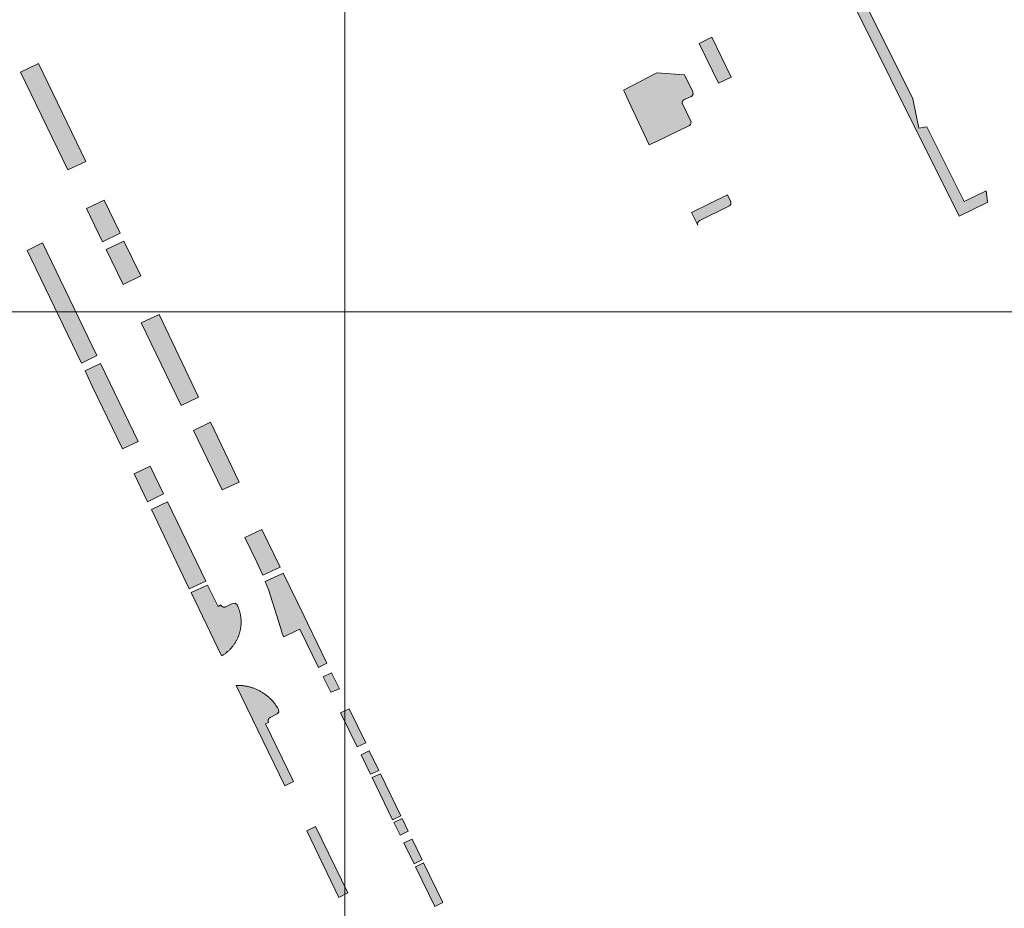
# Model space of a CAD drawing. Header units: metres. Extents: x 191568 to 204791, y 316774 to 325272.
# Tile 45 of 93: x 200301 to 200435, y 318944 to 319066. Entities that reach past the tile are written whole.
import ezdxf

# ---------------------------------------------------------------- set-up
doc = ezdxf.new("R2010")
doc.units = ezdxf.units.M
doc.layers.add('0-MEETLOCATIES-100x100m', color=1, linetype='Continuous', lineweight=13)
doc.layers.add('Gekoppeld_blokhaag', color=7, linetype='Continuous', lineweight=0)

# ---------------------------------------------------------------- blocks, each defined once
blk = doc.blocks.new('*U13')
at = {"layer": '0-MEETLOCATIES-100x100m'}
blk.add_lwpolyline([(-50, 50), (50, 50), (50, -50), (-50, -50)], close=True, dxfattribs=at)
blk = doc.blocks.new('*U14')
at = {"layer": '0-MEETLOCATIES-100x100m', "color": 0, "linetype": 'ByBlock', "lineweight": -2, "transparency": 16777216}
for p in [(2100, 1400), (2200, 1400), (2100, 1300), (2200, 1300)]:
    blk.add_blockref('*U13', p, dxfattribs=at)

msp = doc.modelspace()

# ---------------------------------------------------------------- hatches: boundary and pattern name
at = {"layer": 'Gekoppeld_blokhaag', "extrusion": (0, 0, -1)}
for points in [[(-200432.88, 319042.23), (-200429.86, 319040.73), (-200424.74, 319050.99), (-200423.64, 319050.78), (-200422.84, 319054.82), (-200403.3, 319093.98), (-200419.7, 319101.93), (-200418.48, 319106.86), (-200418.46, 319106.89), (-200418.43, 319106.91), (-200418.41, 319106.94), (-200418.38, 319106.97), (-200418.36, 319107), (-200418.33, 319107.02), (-200418.31, 319107.05), (-200418.28, 319107.07), (-200418.25, 319107.1), (-200418.22, 319107.12), (-200418.2, 319107.15), (-200418.17, 319107.17), (-200418.14, 319107.19), (-200418.11, 319107.22), (-200418.08, 319107.24), (-200418.05, 319107.26), (-200418.02, 319107.28), (-200417.99, 319107.3), (-200417.95, 319107.32), (-200417.92, 319107.34), (-200417.89, 319107.36), (-200417.86, 319107.38), (-200417.83, 319107.39), (-200417.79, 319107.41), (-200417.76, 319107.43), (-200417.73, 319107.44), (-200417.69, 319107.46), (-200417.66, 319107.47), (-200417.62, 319107.49), (-200417.59, 319107.5), (-200417.55, 319107.51), (-200417.52, 319107.52), (-200417.48, 319107.54), (-200417.45, 319107.55), (-200417.41, 319107.56), (-200417.38, 319107.57), (-200417.34, 319107.58), (-200417.3, 319107.58), (-200417.27, 319107.59), (-200417.23, 319107.6), (-200417.2, 319107.61), (-200417.16, 319107.61), (-200417.12, 319107.62), (-200417.09, 319107.62), (-200417.05, 319107.63), (-200417.01, 319107.63), (-200416.97, 319107.63), (-200416.94, 319107.63), (-200416.9, 319107.64), (-200416.86, 319107.64), (-200416.83, 319107.64), (-200416.79, 319107.64), (-200416.75, 319107.64), (-200416.72, 319107.63), (-200416.68, 319107.63), (-200416.64, 319107.63), (-200416.6, 319107.62), (-200416.57, 319107.62), (-200416.53, 319107.61), (-200416.49, 319107.61), (-200416.46, 319107.6), (-200416.42, 319107.6), (-200416.38, 319107.59), (-200416.35, 319107.58), (-200416.31, 319107.57), (-200416.28, 319107.56), (-200416.24, 319107.55), (-200416.21, 319107.54), (-200416.17, 319107.53), (-200416.13, 319107.52), (-200416.1, 319107.51), (-200416.07, 319107.49), (-200416.03, 319107.48), (-200416, 319107.46), (-200415.96, 319107.45), (-200415.93, 319107.43), (-200415.9, 319107.42), (-200415.86, 319107.4), (-200415.83, 319107.38), (-200415.8, 319107.37), (-200415.76, 319107.35), (-200415.73, 319107.33), (-200415.7, 319107.31), (-200415.67, 319107.29), (-200414.72, 319106.82), (-200414.68, 319106.7), (-200414.7, 319106.55), (-200416.58, 319102.49), (-200416.53, 319102.3), (-200416.25, 319101.92), (-200401.63, 319094.84), (-200401.44, 319094.88), (-200401.14, 319094.97), (-200429.19, 319038.72), (-200433.09, 319040.66), (-200433.08, 319040.68)], [(-200334.16, 318988.69), (-200334.6, 318987.59), (-200336.24, 318982.39), (-200336.54, 318981.44), (-200336.7, 318981.12), (-200338.56, 318982.01), (-200338.88, 318982.16), (-200341.44, 318976.93), (-200342.61, 318977.49), (-200339.93, 318983.01), (-200339.47, 318983.95), (-200336.61, 318989.84)]]:
    msp.add_hatch(color=1, dxfattribs=at).paths.add_polyline_path(points)
at = {"layer": 'Gekoppeld_blokhaag'}
for points in [[(200392.55, 319055.18), (200392.75, 319055.46), (200392.69, 319055.79), (200391.58, 319058.11), (200387.8, 319058.38), (200383.21, 319056.01), (200383.24, 319055.95), (200383.34, 319055.75), (200383.86, 319054.63), (200384.23, 319053.86), (200386.72, 319048.51), (200387.72, 319048.98), (200392.17, 319051.09), (200392.27, 319051.16), (200392.37, 319051.28), (200392.48, 319051.68), (200391.32, 319054.04), (200391.31, 319054.04), (200391.31, 319054.05), (200391.31, 319054.06), (200391.3, 319054.07), (200391.3, 319054.07), (200391.3, 319054.08), (200391.29, 319054.09), (200391.29, 319054.1), (200391.29, 319054.1), (200391.28, 319054.11), (200391.28, 319054.12), (200391.28, 319054.13), (200391.28, 319054.14), (200391.27, 319054.14), (200391.27, 319054.15), (200391.27, 319054.16), (200391.27, 319054.17), (200391.27, 319054.18), (200391.26, 319054.18), (200391.26, 319054.19), (200391.26, 319054.2), (200391.26, 319054.21), (200391.26, 319054.22), (200391.26, 319054.22), (200391.26, 319054.23), (200391.26, 319054.24), (200391.26, 319054.25), (200391.26, 319054.26), (200391.26, 319054.27), (200391.26, 319054.27), (200391.26, 319054.28), (200391.26, 319054.29), (200391.26, 319054.3), (200391.26, 319054.31), (200391.26, 319054.31), (200391.26, 319054.32), (200391.26, 319054.33), (200391.26, 319054.34), (200391.26, 319054.35), (200391.26, 319054.36), (200391.27, 319054.36), (200391.27, 319054.37), (200391.27, 319054.38), (200391.27, 319054.39), (200391.27, 319054.4), (200391.28, 319054.4), (200391.28, 319054.41), (200391.28, 319054.42), (200391.28, 319054.43), (200391.29, 319054.43), (200391.29, 319054.44), (200391.29, 319054.45), (200391.3, 319054.46), (200391.3, 319054.46), (200391.3, 319054.47), (200391.31, 319054.48), (200391.31, 319054.49), (200391.31, 319054.49), (200391.32, 319054.5), (200391.32, 319054.51), (200391.33, 319054.52), (200391.33, 319054.52), (200391.34, 319054.53), (200391.34, 319054.54), (200391.34, 319054.54), (200391.35, 319054.55), (200391.35, 319054.56), (200391.36, 319054.56), (200391.36, 319054.57), (200391.37, 319054.58), (200391.38, 319054.58), (200391.38, 319054.59), (200391.39, 319054.59), (200391.39, 319054.6), (200391.4, 319054.61), (200391.4, 319054.61), (200391.41, 319054.62), (200391.42, 319054.62), (200391.42, 319054.63), (200391.43, 319054.63), (200391.43, 319054.64), (200391.44, 319054.64), (200391.45, 319054.65), (200391.45, 319054.65), (200391.46, 319054.66), (200391.47, 319054.66), (200391.48, 319054.67), (200391.48, 319054.67), (200391.49, 319054.67), (200391.5, 319054.68), (200391.5, 319054.68), (200391.51, 319054.69), (200391.52, 319054.69), (200391.53, 319054.69), (200391.53, 319054.7), (200391.54, 319054.7), (200391.55, 319054.7), (200391.56, 319054.71), (200391.56, 319054.71), (200391.57, 319054.71), (200392.46, 319055.13), (200392.51, 319055.15)], [(200393.66, 319038.13), (200397.66, 319040.11), (200397.67, 319040.12), (200397.68, 319040.12), (200397.68, 319040.13), (200397.69, 319040.13), (200397.7, 319040.14), (200397.71, 319040.14), (200397.71, 319040.15), (200397.72, 319040.15), (200397.73, 319040.16), (200397.73, 319040.16), (200397.74, 319040.17), (200397.75, 319040.17), (200397.75, 319040.18), (200397.76, 319040.18), (200397.77, 319040.19), (200397.77, 319040.2), (200397.78, 319040.2), (200397.79, 319040.21), (200397.79, 319040.21), (200397.8, 319040.22), (200397.8, 319040.23), (200397.81, 319040.23), (200397.82, 319040.24), (200397.82, 319040.25), (200397.83, 319040.25), (200397.83, 319040.26), (200397.84, 319040.27), (200397.84, 319040.27), (200397.85, 319040.28), (200397.85, 319040.29), (200397.86, 319040.3), (200397.86, 319040.3), (200397.86, 319040.31), (200397.87, 319040.32), (200397.87, 319040.33), (200397.88, 319040.33), (200397.88, 319040.34), (200397.88, 319040.35), (200397.89, 319040.36), (200397.89, 319040.37), (200397.89, 319040.37), (200397.9, 319040.38), (200397.9, 319040.39), (200397.9, 319040.4), (200397.9, 319040.41), (200397.91, 319040.41), (200397.91, 319040.42), (200397.91, 319040.43), (200397.91, 319040.44), (200397.92, 319040.45), (200397.92, 319040.46), (200397.92, 319040.46), (200397.92, 319040.47), (200397.92, 319040.48), (200397.92, 319040.49), (200397.92, 319040.5), (200397.92, 319040.51), (200397.93, 319040.52), (200397.93, 319040.52), (200397.93, 319040.53), (200397.93, 319040.54), (200397.93, 319040.55), (200397.93, 319040.56), (200397.93, 319040.57), (200397.93, 319040.58), (200397.93, 319040.59), (200397.92, 319040.59), (200397.92, 319040.6), (200397.92, 319040.61), (200397.92, 319040.62), (200397.92, 319040.63), (200397.92, 319040.64), (200397.92, 319040.65), (200397.92, 319040.65), (200397.91, 319040.66), (200397.91, 319040.67), (200397.91, 319040.68), (200397.91, 319040.69), (200397.91, 319040.7), (200397.9, 319040.7), (200397.9, 319040.71), (200397.9, 319040.72), (200397.89, 319040.73), (200397.89, 319040.74), (200397.89, 319040.74), (200397.88, 319040.75), (200397.88, 319040.77), (200397.86, 319040.79), (200397.44, 319041.66), (200392.53, 319039.24), (200393.4, 319037.49), (200393.39, 319037.5), (200393.39, 319037.51), (200393.39, 319037.51), (200393.38, 319037.52), (200393.38, 319037.53), (200393.38, 319037.54), (200393.38, 319037.55), (200393.37, 319037.55), (200393.37, 319037.56), (200393.37, 319037.57), (200393.37, 319037.58), (200393.37, 319037.59), (200393.36, 319037.59), (200393.36, 319037.6), (200393.36, 319037.61), (200393.36, 319037.62), (200393.36, 319037.63), (200393.36, 319037.64), (200393.36, 319037.64), (200393.36, 319037.65), (200393.36, 319037.66), (200393.36, 319037.67), (200393.36, 319037.68), (200393.36, 319037.69), (200393.36, 319037.69), (200393.36, 319037.7), (200393.36, 319037.71), (200393.36, 319037.72), (200393.36, 319037.73), (200393.36, 319037.74), (200393.36, 319037.74), (200393.36, 319037.75), (200393.36, 319037.76), (200393.36, 319037.77), (200393.37, 319037.78), (200393.37, 319037.79), (200393.37, 319037.79), (200393.37, 319037.8), (200393.37, 319037.81), (200393.38, 319037.82), (200393.38, 319037.83), (200393.38, 319037.83), (200393.38, 319037.84), (200393.39, 319037.85), (200393.39, 319037.86), (200393.39, 319037.87), (200393.4, 319037.87), (200393.4, 319037.88), (200393.4, 319037.89), (200393.41, 319037.9), (200393.41, 319037.9), (200393.41, 319037.91), (200393.42, 319037.92), (200393.42, 319037.93), (200393.43, 319037.93), (200393.43, 319037.94), (200393.44, 319037.95), (200393.44, 319037.95), (200393.45, 319037.96), (200393.45, 319037.97), (200393.46, 319037.97), (200393.46, 319037.98), (200393.47, 319037.99), (200393.47, 319037.99), (200393.48, 319038), (200393.48, 319038.01), (200393.49, 319038.01), (200393.49, 319038.02), (200393.5, 319038.02), (200393.51, 319038.03), (200393.51, 319038.04), (200393.52, 319038.04), (200393.52, 319038.05), (200393.53, 319038.05), (200393.54, 319038.06), (200393.54, 319038.06), (200393.55, 319038.07), (200393.56, 319038.07), (200393.56, 319038.08), (200393.57, 319038.08), (200393.58, 319038.09), (200393.59, 319038.09), (200393.59, 319038.1), (200393.6, 319038.1), (200393.61, 319038.1), (200393.61, 319038.11), (200393.62, 319038.11), (200393.63, 319038.12), (200393.64, 319038.12), (200393.64, 319038.12), (200393.65, 319038.13)], [(200311.62, 319018.55), (200309.49, 319017.53), (200310.52, 319015.36), (200314.59, 319006.85), (200316.77, 319007.89)], [(200333.82, 318989.55), (200336.21, 318990.68), (200333.71, 318995.84), (200331.36, 318994.74), (200333.02, 318991.33)], [(200326.27, 318988.21), (200324.01, 318987.19), (200328.17, 318978.5), (200328.26, 318978.55), (200328.34, 318978.6), (200328.41, 318978.65), (200328.49, 318978.7), (200328.57, 318978.75), (200328.65, 318978.81), (200328.72, 318978.86), (200328.8, 318978.92), (200328.87, 318978.98), (200328.94, 318979.04), (200329.01, 318979.1), (200329.08, 318979.16), (200329.15, 318979.22), (200329.22, 318979.29), (200329.29, 318979.35), (200329.35, 318979.42), (200329.42, 318979.49), (200329.48, 318979.56), (200329.54, 318979.63), (200329.6, 318979.7), (200329.66, 318979.77), (200329.72, 318979.85), (200329.78, 318979.92), (200329.83, 318980), (200329.89, 318980.07), (200329.94, 318980.15), (200329.99, 318980.23), (200330.04, 318980.31), (200330.09, 318980.39), (200330.14, 318980.47), (200330.18, 318980.55), (200330.23, 318980.63), (200330.27, 318980.71), (200330.31, 318980.8), (200330.35, 318980.88), (200330.39, 318980.97), (200330.43, 318981.05), (200330.47, 318981.14), (200330.5, 318981.23), (200330.53, 318981.32), (200330.56, 318981.4), (200330.59, 318981.49), (200330.62, 318981.58), (200330.65, 318981.67), (200330.67, 318981.76), (200330.7, 318981.85), (200330.72, 318981.95), (200330.74, 318982.04), (200330.76, 318982.13), (200330.77, 318982.22), (200330.79, 318982.31), (200330.8, 318982.41), (200330.81, 318982.5), (200330.82, 318982.59), (200330.83, 318982.69), (200330.84, 318982.78), (200330.84, 318982.87), (200330.85, 318982.97), (200330.85, 318983.06), (200330.85, 318983.15), (200330.85, 318983.25), (200330.85, 318983.34), (200330.84, 318983.43), (200330.84, 318983.53), (200330.83, 318983.62), (200330.82, 318983.71), (200330.81, 318983.81), (200330.8, 318983.9), (200330.78, 318983.99), (200330.77, 318984.09), (200330.75, 318984.18), (200330.73, 318984.27), (200330.71, 318984.36), (200330.69, 318984.45), (200330.66, 318984.54), (200330.64, 318984.63), (200330.61, 318984.72), (200330.58, 318984.81), (200330.55, 318984.9), (200330.52, 318984.99), (200330.49, 318985.08), (200330.45, 318985.16), (200330.42, 318985.25), (200330.38, 318985.34), (200330.34, 318985.42), (200330.3, 318985.51), (200330.03, 318985.73), (200329.69, 318985.7), (200328.77, 318985.24), (200328.76, 318985.24), (200328.75, 318985.23), (200328.75, 318985.23), (200328.74, 318985.23), (200328.73, 318985.22), (200328.72, 318985.22), (200328.71, 318985.22), (200328.71, 318985.21), (200328.7, 318985.21), (200328.69, 318985.21), (200328.68, 318985.21), (200328.67, 318985.2), (200328.67, 318985.2), (200328.66, 318985.2), (200328.65, 318985.2), (200328.64, 318985.2), (200328.63, 318985.19), (200328.62, 318985.19), (200328.61, 318985.19), (200328.61, 318985.19), (200328.6, 318985.19), (200328.59, 318985.19), (200328.58, 318985.19), (200328.57, 318985.19), (200328.56, 318985.19), (200328.55, 318985.19), (200328.55, 318985.19), (200328.54, 318985.19), (200328.53, 318985.19), (200328.52, 318985.19), (200328.51, 318985.19), (200328.5, 318985.19), (200328.49, 318985.19), (200328.49, 318985.19), (200328.48, 318985.19), (200328.47, 318985.19), (200328.46, 318985.19), (200328.45, 318985.19), (200328.44, 318985.2), (200328.43, 318985.2), (200328.43, 318985.2), (200328.42, 318985.2), (200328.41, 318985.2), (200328.4, 318985.21), (200328.39, 318985.21), (200328.38, 318985.21), (200328.38, 318985.21), (200328.37, 318985.22), (200328.36, 318985.22), (200328.35, 318985.22), (200328.34, 318985.23), (200328.34, 318985.23), (200328.33, 318985.23), (200328.32, 318985.24), (200328.31, 318985.24), (200328.31, 318985.25), (200328.3, 318985.25), (200328.29, 318985.25), (200328.28, 318985.26), (200328.28, 318985.26), (200328.27, 318985.27), (200328.26, 318985.27), (200328.25, 318985.28), (200328.25, 318985.28), (200328.24, 318985.29), (200328.23, 318985.29), (200328.23, 318985.3), (200328.22, 318985.3), (200328.21, 318985.31), (200328.21, 318985.32), (200328.2, 318985.32), (200328.19, 318985.33), (200328.19, 318985.33), (200328.18, 318985.34), (200328.18, 318985.35), (200328.17, 318985.35), (200328.17, 318985.36), (200328.16, 318985.37), (200328.15, 318985.37), (200328.15, 318985.38), (200328.14, 318985.39), (200328.14, 318985.39), (200328.13, 318985.4), (200328.13, 318985.41), (200328.12, 318985.42), (200328.12, 318985.42), (200328.11, 318985.43), (200328.11, 318985.44), (200328.11, 318985.45), (200328.1, 318985.45), (200328.1, 318985.46), (200328.09, 318985.47), (200328.09, 318985.48), (200327.7, 318985.26)], [(200335.79, 318970.55), (200336.01, 318970.81), (200335.99, 318971.16), (200335.93, 318971.25), (200335.88, 318971.35), (200335.82, 318971.44), (200335.76, 318971.54), (200335.7, 318971.63), (200335.63, 318971.72), (200335.57, 318971.81), (200335.5, 318971.9), (200335.44, 318971.99), (200335.37, 318972.08), (200335.3, 318972.17), (200335.23, 318972.25), (200335.15, 318972.34), (200335.08, 318972.42), (200335, 318972.5), (200334.92, 318972.58), (200334.84, 318972.66), (200334.76, 318972.73), (200334.68, 318972.81), (200334.6, 318972.88), (200334.51, 318972.96), (200334.43, 318973.03), (200334.34, 318973.1), (200334.25, 318973.17), (200334.16, 318973.23), (200334.07, 318973.3), (200333.98, 318973.36), (200333.89, 318973.42), (200333.79, 318973.48), (200333.7, 318973.54), (200333.6, 318973.6), (200333.51, 318973.65), (200333.41, 318973.71), (200333.31, 318973.76), (200333.21, 318973.81), (200333.11, 318973.86), (200333.01, 318973.9), (200332.91, 318973.95), (200332.8, 318973.99), (200332.7, 318974.03), (200332.6, 318974.07), (200332.49, 318974.11), (200332.38, 318974.15), (200332.28, 318974.18), (200332.17, 318974.21), (200332.06, 318974.24), (200331.96, 318974.27), (200331.85, 318974.3), (200331.74, 318974.32), (200331.63, 318974.34), (200331.52, 318974.36), (200331.41, 318974.38), (200331.3, 318974.4), (200331.19, 318974.41), (200331.08, 318974.43), (200330.97, 318974.44), (200330.86, 318974.45), (200330.75, 318974.45), (200330.63, 318974.46), (200330.52, 318974.46), (200330.41, 318974.46), (200330.3, 318974.46), (200330.19, 318974.46), (200336.85, 318960.72), (200338.03, 318961.31), (200334.2, 318969.2), (200334.61, 318969.4), (200334.61, 318969.41), (200334.61, 318969.42), (200334.6, 318969.42), (200334.6, 318969.43), (200334.6, 318969.44), (200334.59, 318969.45), (200334.59, 318969.46), (200334.59, 318969.46), (200334.58, 318969.47), (200334.58, 318969.48), (200334.58, 318969.49), (200334.58, 318969.5), (200334.58, 318969.5), (200334.57, 318969.51), (200334.57, 318969.52), (200334.57, 318969.53), (200334.57, 318969.54), (200334.57, 318969.54), (200334.57, 318969.55), (200334.56, 318969.56), (200334.56, 318969.57), (200334.56, 318969.58), (200334.56, 318969.59), (200334.56, 318969.59), (200334.56, 318969.6), (200334.56, 318969.61), (200334.56, 318969.62), (200334.56, 318969.63), (200334.56, 318969.64), (200334.56, 318969.64), (200334.56, 318969.65), (200334.56, 318969.66), (200334.56, 318969.67), (200334.56, 318969.68), (200334.56, 318969.69), (200334.56, 318969.69), (200334.57, 318969.7), (200334.57, 318969.71), (200334.57, 318969.72), (200334.57, 318969.73), (200334.57, 318969.74), (200334.57, 318969.74), (200334.58, 318969.75), (200334.58, 318969.76), (200334.58, 318969.77), (200334.58, 318969.78), (200334.59, 318969.78), (200334.59, 318969.79), (200334.59, 318969.8), (200334.6, 318969.81), (200334.6, 318969.81), (200334.6, 318969.82), (200334.61, 318969.83), (200334.61, 318969.84), (200334.61, 318969.85), (200334.62, 318969.85), (200334.62, 318969.86), (200334.63, 318969.87), (200334.63, 318969.87), (200334.63, 318969.88), (200334.64, 318969.89), (200334.64, 318969.9), (200334.65, 318969.9), (200334.65, 318969.91), (200334.66, 318969.92), (200334.66, 318969.92), (200334.67, 318969.93), (200334.67, 318969.94), (200334.68, 318969.94), (200334.68, 318969.95), (200334.69, 318969.95), (200334.7, 318969.96), (200334.7, 318969.97), (200334.71, 318969.97), (200334.71, 318969.98), (200334.72, 318969.98), (200334.73, 318969.99), (200334.73, 318969.99), (200334.74, 318970), (200334.75, 318970), (200334.75, 318970.01), (200334.76, 318970.01), (200334.77, 318970.02), (200334.77, 318970.02), (200334.78, 318970.03), (200334.79, 318970.03), (200334.79, 318970.04), (200334.8, 318970.04), (200334.81, 318970.05), (200334.82, 318970.05), (200334.82, 318970.05), (200334.83, 318970.06), (200334.84, 318970.06), (200334.85, 318970.06), (200334.85, 318970.07)]]:
    msp.add_hatch(color=1, dxfattribs=at).paths.add_polyline_path(points)

# ---------------------------------------------------------------- linework, layer by layer
at = {"layer": 'Gekoppeld_blokhaag', "color": 1, "flags": 128}
msp.add_lwpolyline([(200401.14, 319094.97), (200429.19, 319038.72), (200433.09, 319040.66), (200433.08, 319040.68), (200432.88, 319042.23), (200429.86, 319040.73), (200424.74, 319050.99), (200423.64, 319050.78), (200422.84, 319054.82), (200403.3, 319093.98)], dxfattribs=at)
for points in [[(200396.21, 319056.94), (200397.98, 319057.77), (200395.31, 319063.26), (200393.56, 319062.4)], [(200307.11, 319045.08), (200309.57, 319046.22), (200303.1, 319059.65), (200300.65, 319058.46)], [(200392.55, 319055.18), (200392.75, 319055.46), (200392.69, 319055.79), (200391.58, 319058.11), (200387.8, 319058.38), (200383.21, 319056.01), (200383.24, 319055.95), (200383.34, 319055.75), (200383.86, 319054.63), (200384.23, 319053.86), (200386.72, 319048.51), (200387.72, 319048.98), (200392.17, 319051.09), (200392.27, 319051.16), (200392.37, 319051.28), (200392.48, 319051.68), (200391.32, 319054.04), (200391.32, 319054.04), (200391.31, 319054.04), (200391.31, 319054.05), (200391.31, 319054.06), (200391.3, 319054.07), (200391.3, 319054.07), (200391.3, 319054.08), (200391.29, 319054.09), (200391.29, 319054.1), (200391.29, 319054.1), (200391.28, 319054.11), (200391.28, 319054.12), (200391.28, 319054.13), (200391.28, 319054.14), (200391.27, 319054.14), (200391.27, 319054.15), (200391.27, 319054.16), (200391.27, 319054.17), (200391.27, 319054.18), (200391.26, 319054.18), (200391.26, 319054.19), (200391.26, 319054.2), (200391.26, 319054.21), (200391.26, 319054.22), (200391.26, 319054.22), (200391.26, 319054.23), (200391.26, 319054.24), (200391.26, 319054.25), (200391.26, 319054.26), (200391.26, 319054.27), (200391.26, 319054.27), (200391.26, 319054.28), (200391.26, 319054.29), (200391.26, 319054.3), (200391.26, 319054.31), (200391.26, 319054.31), (200391.26, 319054.32), (200391.26, 319054.33), (200391.26, 319054.34), (200391.26, 319054.35), (200391.26, 319054.36), (200391.27, 319054.36), (200391.27, 319054.37), (200391.27, 319054.38), (200391.27, 319054.39), (200391.27, 319054.4), (200391.28, 319054.4), (200391.28, 319054.41), (200391.28, 319054.42), (200391.28, 319054.43), (200391.29, 319054.43), (200391.29, 319054.44), (200391.29, 319054.45), (200391.3, 319054.46), (200391.3, 319054.46), (200391.3, 319054.47), (200391.31, 319054.48), (200391.31, 319054.49), (200391.31, 319054.49), (200391.32, 319054.5), (200391.32, 319054.51), (200391.33, 319054.52), (200391.33, 319054.52), (200391.34, 319054.53), (200391.34, 319054.54), (200391.34, 319054.54), (200391.35, 319054.55), (200391.35, 319054.56), (200391.36, 319054.56), (200391.36, 319054.57), (200391.37, 319054.58), (200391.38, 319054.58), (200391.38, 319054.59), (200391.39, 319054.59), (200391.39, 319054.6), (200391.4, 319054.61), (200391.4, 319054.61), (200391.41, 319054.62), (200391.42, 319054.62), (200391.42, 319054.63), (200391.43, 319054.63), (200391.43, 319054.64), (200391.44, 319054.64), (200391.45, 319054.65), (200391.45, 319054.65), (200391.46, 319054.66), (200391.47, 319054.66), (200391.48, 319054.67), (200391.48, 319054.67), (200391.49, 319054.67), (200391.5, 319054.68), (200391.5, 319054.68), (200391.51, 319054.69), (200391.52, 319054.69), (200391.53, 319054.69), (200391.53, 319054.7), (200391.54, 319054.7), (200391.55, 319054.7), (200391.56, 319054.71), (200391.56, 319054.71), (200391.57, 319054.71), (200391.57, 319054.71), (200392.46, 319055.13), (200392.51, 319055.15)], [(200393.66, 319038.13), (200397.66, 319040.11), (200397.66, 319040.11), (200397.67, 319040.12), (200397.68, 319040.12), (200397.68, 319040.13), (200397.69, 319040.13), (200397.7, 319040.14), (200397.71, 319040.14), (200397.71, 319040.15), (200397.72, 319040.15), (200397.73, 319040.16), (200397.73, 319040.16), (200397.74, 319040.17), (200397.75, 319040.17), (200397.75, 319040.18), (200397.76, 319040.18), (200397.77, 319040.19), (200397.77, 319040.2), (200397.78, 319040.2), (200397.79, 319040.21), (200397.79, 319040.21), (200397.8, 319040.22), (200397.8, 319040.23), (200397.81, 319040.23), (200397.82, 319040.24), (200397.82, 319040.25), (200397.83, 319040.25), (200397.83, 319040.26), (200397.84, 319040.27), (200397.84, 319040.27), (200397.85, 319040.28), (200397.85, 319040.29), (200397.86, 319040.3), (200397.86, 319040.3), (200397.86, 319040.31), (200397.87, 319040.32), (200397.87, 319040.33), (200397.88, 319040.33), (200397.88, 319040.34), (200397.88, 319040.35), (200397.89, 319040.36), (200397.89, 319040.37), (200397.89, 319040.37), (200397.9, 319040.38), (200397.9, 319040.39), (200397.9, 319040.4), (200397.9, 319040.41), (200397.91, 319040.41), (200397.91, 319040.42), (200397.91, 319040.43), (200397.91, 319040.44), (200397.92, 319040.45), (200397.92, 319040.46), (200397.92, 319040.46), (200397.92, 319040.47), (200397.92, 319040.48), (200397.92, 319040.49), (200397.92, 319040.5), (200397.92, 319040.51), (200397.93, 319040.52), (200397.93, 319040.52), (200397.93, 319040.53), (200397.93, 319040.54), (200397.93, 319040.55), (200397.93, 319040.56), (200397.93, 319040.57), (200397.93, 319040.58), (200397.93, 319040.59), (200397.92, 319040.59), (200397.92, 319040.6), (200397.92, 319040.61), (200397.92, 319040.62), (200397.92, 319040.63), (200397.92, 319040.64), (200397.92, 319040.65), (200397.92, 319040.65), (200397.91, 319040.66), (200397.91, 319040.67), (200397.91, 319040.68), (200397.91, 319040.69), (200397.91, 319040.7), (200397.9, 319040.7), (200397.9, 319040.71), (200397.9, 319040.72), (200397.89, 319040.73), (200397.89, 319040.74), (200397.89, 319040.74), (200397.88, 319040.75), (200397.88, 319040.75), (200397.88, 319040.77), (200397.86, 319040.79), (200397.44, 319041.66), (200392.53, 319039.24), (200393.4, 319037.49), (200393.4, 319037.49), (200393.39, 319037.5), (200393.39, 319037.51), (200393.39, 319037.51), (200393.38, 319037.52), (200393.38, 319037.53), (200393.38, 319037.54), (200393.38, 319037.55), (200393.37, 319037.55), (200393.37, 319037.56), (200393.37, 319037.57), (200393.37, 319037.58), (200393.37, 319037.59), (200393.36, 319037.59), (200393.36, 319037.6), (200393.36, 319037.61), (200393.36, 319037.62), (200393.36, 319037.63), (200393.36, 319037.64), (200393.36, 319037.64), (200393.36, 319037.65), (200393.36, 319037.66), (200393.36, 319037.67), (200393.36, 319037.68), (200393.36, 319037.69), (200393.36, 319037.69), (200393.36, 319037.7), (200393.36, 319037.71), (200393.36, 319037.72), (200393.36, 319037.73), (200393.36, 319037.74), (200393.36, 319037.74), (200393.36, 319037.75), (200393.36, 319037.76), (200393.36, 319037.77), (200393.37, 319037.78), (200393.37, 319037.79), (200393.37, 319037.79), (200393.37, 319037.8), (200393.37, 319037.81), (200393.38, 319037.82), (200393.38, 319037.83), (200393.38, 319037.83), (200393.38, 319037.84), (200393.39, 319037.85), (200393.39, 319037.86), (200393.39, 319037.87), (200393.4, 319037.87), (200393.4, 319037.88), (200393.4, 319037.89), (200393.41, 319037.9), (200393.41, 319037.9), (200393.41, 319037.91), (200393.42, 319037.92), (200393.42, 319037.93), (200393.43, 319037.93), (200393.43, 319037.94), (200393.44, 319037.95), (200393.44, 319037.95), (200393.45, 319037.96), (200393.45, 319037.97), (200393.46, 319037.97), (200393.46, 319037.98), (200393.47, 319037.99), (200393.47, 319037.99), (200393.48, 319038), (200393.48, 319038.01), (200393.49, 319038.01), (200393.49, 319038.02), (200393.5, 319038.02), (200393.51, 319038.03), (200393.51, 319038.04), (200393.52, 319038.04), (200393.52, 319038.05), (200393.53, 319038.05), (200393.54, 319038.06), (200393.54, 319038.06), (200393.55, 319038.07), (200393.56, 319038.07), (200393.56, 319038.08), (200393.57, 319038.08), (200393.58, 319038.09), (200393.59, 319038.09), (200393.59, 319038.1), (200393.6, 319038.1), (200393.61, 319038.1), (200393.61, 319038.11), (200393.62, 319038.11), (200393.63, 319038.12), (200393.64, 319038.12), (200393.64, 319038.12), (200393.65, 319038.13)], [(200312.1, 319040.95), (200309.67, 319039.78), (200311.86, 319035.22), (200314.28, 319036.39)], [(200311.1, 319019.64), (200303.66, 319035.08), (200301.57, 319034.04), (200308.98, 319018.61)], [(200314.79, 319035.3), (200312.37, 319034.17), (200314.68, 319029.36), (200317.13, 319030.56)], [(200322.66, 319012.79), (200325.03, 319013.94), (200319.61, 319025.27), (200317.19, 319024.12)], [(200311.62, 319018.55), (200309.49, 319017.53), (200310.52, 319015.36), (200314.59, 319006.85), (200316.77, 319007.89)], [(200324.33, 319009.36), (200328.26, 319001.23), (200330.6, 319002.3), (200326.68, 319010.5)], [(200318.05, 318999.62), (200320.24, 319000.7), (200318.41, 319004.49), (200316.23, 319003.44)], [(200318.57, 318998.55), (200323.76, 318987.71), (200326, 318988.76), (200320.76, 318999.6)], [(200333.82, 318989.55), (200336.21, 318990.68), (200333.71, 318995.84), (200331.36, 318994.74), (200333.02, 318991.33)], [(200334.16, 318988.69), (200334.6, 318987.59), (200336.24, 318982.39), (200336.54, 318981.44), (200336.7, 318981.12), (200338.56, 318982.01), (200338.88, 318982.16), (200341.44, 318976.93), (200342.61, 318977.49), (200339.93, 318983.01), (200339.47, 318983.95), (200336.61, 318989.84)], [(200326.27, 318988.21), (200324.01, 318987.19), (200328.17, 318978.5), (200328.17, 318978.5), (200328.26, 318978.55), (200328.34, 318978.6), (200328.41, 318978.65), (200328.49, 318978.7), (200328.57, 318978.75), (200328.65, 318978.81), (200328.72, 318978.86), (200328.8, 318978.92), (200328.87, 318978.98), (200328.94, 318979.04), (200329.01, 318979.1), (200329.08, 318979.16), (200329.15, 318979.22), (200329.22, 318979.29), (200329.29, 318979.35), (200329.35, 318979.42), (200329.42, 318979.49), (200329.48, 318979.56), (200329.54, 318979.63), (200329.6, 318979.7), (200329.66, 318979.77), (200329.72, 318979.85), (200329.78, 318979.92), (200329.83, 318980), (200329.89, 318980.07), (200329.94, 318980.15), (200329.99, 318980.23), (200330.04, 318980.31), (200330.09, 318980.39), (200330.14, 318980.47), (200330.18, 318980.55), (200330.23, 318980.63), (200330.27, 318980.71), (200330.31, 318980.8), (200330.35, 318980.88), (200330.39, 318980.97), (200330.43, 318981.05), (200330.47, 318981.14), (200330.5, 318981.23), (200330.53, 318981.32), (200330.56, 318981.4), (200330.59, 318981.49), (200330.62, 318981.58), (200330.65, 318981.67), (200330.67, 318981.76), (200330.7, 318981.85), (200330.72, 318981.95), (200330.74, 318982.04), (200330.76, 318982.13), (200330.77, 318982.22), (200330.79, 318982.31), (200330.8, 318982.41), (200330.81, 318982.5), (200330.82, 318982.59), (200330.83, 318982.69), (200330.84, 318982.78), (200330.84, 318982.87), (200330.85, 318982.97), (200330.85, 318983.06), (200330.85, 318983.15), (200330.85, 318983.25), (200330.85, 318983.34), (200330.84, 318983.43), (200330.84, 318983.53), (200330.83, 318983.62), (200330.82, 318983.71), (200330.81, 318983.81), (200330.8, 318983.9), (200330.78, 318983.99), (200330.77, 318984.09), (200330.75, 318984.18), (200330.73, 318984.27), (200330.71, 318984.36), (200330.69, 318984.45), (200330.66, 318984.54), (200330.64, 318984.63), (200330.61, 318984.72), (200330.58, 318984.81), (200330.55, 318984.9), (200330.52, 318984.99), (200330.49, 318985.08), (200330.45, 318985.16), (200330.42, 318985.25), (200330.38, 318985.34), (200330.34, 318985.42), (200330.3, 318985.51), (200330.3, 318985.51), (200330.03, 318985.73), (200329.69, 318985.7), (200328.77, 318985.24), (200328.77, 318985.24), (200328.76, 318985.24), (200328.75, 318985.23), (200328.75, 318985.23), (200328.74, 318985.23), (200328.73, 318985.22), (200328.72, 318985.22), (200328.71, 318985.22), (200328.71, 318985.21), (200328.7, 318985.21), (200328.69, 318985.21), (200328.68, 318985.21), (200328.67, 318985.2), (200328.67, 318985.2), (200328.66, 318985.2), (200328.65, 318985.2), (200328.64, 318985.2), (200328.63, 318985.19), (200328.62, 318985.19), (200328.61, 318985.19), (200328.61, 318985.19), (200328.6, 318985.19), (200328.59, 318985.19), (200328.58, 318985.19), (200328.57, 318985.19), (200328.56, 318985.19), (200328.55, 318985.19), (200328.55, 318985.19), (200328.54, 318985.19), (200328.53, 318985.19), (200328.52, 318985.19), (200328.51, 318985.19), (200328.5, 318985.19), (200328.49, 318985.19), (200328.49, 318985.19), (200328.48, 318985.19), (200328.47, 318985.19), (200328.46, 318985.19), (200328.45, 318985.19), (200328.44, 318985.2), (200328.43, 318985.2), (200328.43, 318985.2), (200328.42, 318985.2), (200328.41, 318985.2), (200328.4, 318985.21), (200328.39, 318985.21), (200328.38, 318985.21), (200328.38, 318985.21), (200328.37, 318985.22), (200328.36, 318985.22), (200328.35, 318985.22), (200328.34, 318985.23), (200328.34, 318985.23), (200328.33, 318985.23), (200328.32, 318985.24), (200328.31, 318985.24), (200328.31, 318985.25), (200328.3, 318985.25), (200328.29, 318985.25), (200328.28, 318985.26), (200328.28, 318985.26), (200328.27, 318985.27), (200328.26, 318985.27), (200328.25, 318985.28), (200328.25, 318985.28), (200328.24, 318985.29), (200328.23, 318985.29), (200328.23, 318985.3), (200328.22, 318985.3), (200328.21, 318985.31), (200328.21, 318985.32), (200328.2, 318985.32), (200328.19, 318985.33), (200328.19, 318985.33), (200328.18, 318985.34), (200328.18, 318985.35), (200328.17, 318985.35), (200328.17, 318985.36), (200328.16, 318985.37), (200328.15, 318985.37), (200328.15, 318985.38), (200328.14, 318985.39), (200328.14, 318985.39), (200328.13, 318985.4), (200328.13, 318985.41), (200328.12, 318985.42), (200328.12, 318985.42), (200328.11, 318985.43), (200328.11, 318985.44), (200328.11, 318985.45), (200328.1, 318985.45), (200328.1, 318985.46), (200328.09, 318985.47), (200328.09, 318985.48), (200328.09, 318985.48), (200327.7, 318985.26)], [(200343.25, 318976.18), (200342.09, 318975.62), (200343.12, 318973.52), (200344.32, 318973.99)], [(200335.79, 318970.55), (200336.01, 318970.81), (200335.99, 318971.16), (200335.99, 318971.16), (200335.93, 318971.25), (200335.88, 318971.35), (200335.82, 318971.44), (200335.76, 318971.54), (200335.7, 318971.63), (200335.63, 318971.72), (200335.57, 318971.81), (200335.5, 318971.9), (200335.44, 318971.99), (200335.37, 318972.08), (200335.3, 318972.17), (200335.23, 318972.25), (200335.15, 318972.34), (200335.08, 318972.42), (200335, 318972.5), (200334.92, 318972.58), (200334.84, 318972.66), (200334.76, 318972.73), (200334.68, 318972.81), (200334.6, 318972.88), (200334.51, 318972.96), (200334.43, 318973.03), (200334.34, 318973.1), (200334.25, 318973.17), (200334.16, 318973.23), (200334.07, 318973.3), (200333.98, 318973.36), (200333.89, 318973.42), (200333.79, 318973.48), (200333.7, 318973.54), (200333.6, 318973.6), (200333.51, 318973.65), (200333.41, 318973.71), (200333.31, 318973.76), (200333.21, 318973.81), (200333.11, 318973.86), (200333.01, 318973.9), (200332.91, 318973.95), (200332.8, 318973.99), (200332.7, 318974.03), (200332.6, 318974.07), (200332.49, 318974.11), (200332.38, 318974.15), (200332.28, 318974.18), (200332.17, 318974.21), (200332.06, 318974.24), (200331.96, 318974.27), (200331.85, 318974.3), (200331.74, 318974.32), (200331.63, 318974.34), (200331.52, 318974.36), (200331.41, 318974.38), (200331.3, 318974.4), (200331.19, 318974.41), (200331.08, 318974.43), (200330.97, 318974.44), (200330.86, 318974.45), (200330.75, 318974.45), (200330.63, 318974.46), (200330.52, 318974.46), (200330.41, 318974.46), (200330.3, 318974.46), (200330.19, 318974.46), (200330.19, 318974.46), (200336.85, 318960.72), (200338.03, 318961.31), (200334.2, 318969.2), (200334.61, 318969.4), (200334.61, 318969.4), (200334.61, 318969.41), (200334.61, 318969.42), (200334.6, 318969.42), (200334.6, 318969.43), (200334.6, 318969.44), (200334.59, 318969.45), (200334.59, 318969.46), (200334.59, 318969.46), (200334.58, 318969.47), (200334.58, 318969.48), (200334.58, 318969.49), (200334.58, 318969.5), (200334.58, 318969.5), (200334.57, 318969.51), (200334.57, 318969.52), (200334.57, 318969.53), (200334.57, 318969.54), (200334.57, 318969.54), (200334.57, 318969.55), (200334.56, 318969.56), (200334.56, 318969.57), (200334.56, 318969.58), (200334.56, 318969.59), (200334.56, 318969.59), (200334.56, 318969.6), (200334.56, 318969.61), (200334.56, 318969.62), (200334.56, 318969.63), (200334.56, 318969.64), (200334.56, 318969.64), (200334.56, 318969.65), (200334.56, 318969.66), (200334.56, 318969.67), (200334.56, 318969.68), (200334.56, 318969.69), (200334.56, 318969.69), (200334.57, 318969.7), (200334.57, 318969.71), (200334.57, 318969.72), (200334.57, 318969.73), (200334.57, 318969.74), (200334.57, 318969.74), (200334.58, 318969.75), (200334.58, 318969.76), (200334.58, 318969.77), (200334.58, 318969.78), (200334.59, 318969.78), (200334.59, 318969.79), (200334.59, 318969.8), (200334.6, 318969.81), (200334.6, 318969.81), (200334.6, 318969.82), (200334.61, 318969.83), (200334.61, 318969.84), (200334.61, 318969.85), (200334.62, 318969.85), (200334.62, 318969.86), (200334.63, 318969.87), (200334.63, 318969.87), (200334.63, 318969.88), (200334.64, 318969.89), (200334.64, 318969.9), (200334.65, 318969.9), (200334.65, 318969.91), (200334.66, 318969.92), (200334.66, 318969.92), (200334.67, 318969.93), (200334.67, 318969.94), (200334.68, 318969.94), (200334.68, 318969.95), (200334.69, 318969.95), (200334.7, 318969.96), (200334.7, 318969.97), (200334.71, 318969.97), (200334.71, 318969.98), (200334.72, 318969.98), (200334.73, 318969.99), (200334.73, 318969.99), (200334.74, 318970), (200334.75, 318970), (200334.75, 318970.01), (200334.76, 318970.01), (200334.77, 318970.02), (200334.77, 318970.02), (200334.78, 318970.03), (200334.79, 318970.03), (200334.79, 318970.04), (200334.8, 318970.04), (200334.81, 318970.05), (200334.82, 318970.05), (200334.82, 318970.05), (200334.83, 318970.06), (200334.84, 318970.06), (200334.85, 318970.06), (200334.85, 318970.07), (200334.85, 318970.07)], [(200347.91, 318966.61), (200345.65, 318971.25), (200344.48, 318970.72), (200346.75, 318966.05)], [(200348.58, 318962.29), (200349.69, 318962.83), (200348.39, 318965.51), (200347.27, 318964.97)], [(200352.72, 318956.59), (200349.92, 318962.36), (200348.79, 318961.86), (200351.59, 318956.07)], [(200345.45, 318946.03), (200341.04, 318955.12), (200339.86, 318954.53), (200344.23, 318945.43)], [(200351.78, 318955.67), (200352.62, 318953.95), (200353.74, 318954.48), (200352.89, 318956.23)], [(200355.64, 318950.58), (200354.27, 318953.41), (200353.14, 318952.88), (200354.53, 318950.01)], [(200358.49, 318944.71), (200355.85, 318950.15), (200354.74, 318949.59), (200357.36, 318944.18)]]:
    msp.add_lwpolyline(points, close=True, dxfattribs=at)
at = {"layer": 'Gekoppeld_blokhaag', "color": 1, "extrusion": (0, 0, -1)}
for points in [[(-200396.21, 319056.94), (-200397.98, 319057.77), (-200393.56, 319062.4), (-200395.31, 319063.26)], [(-200311.1, 319019.64), (-200303.66, 319035.08), (-200308.98, 319018.61), (-200301.57, 319034.04)], [(-200314.79, 319035.3), (-200312.37, 319034.17), (-200317.13, 319030.56), (-200314.68, 319029.36)], [(-200318.57, 318998.55), (-200323.76, 318987.71), (-200320.76, 318999.6), (-200326, 318988.76)], [(-200343.25, 318976.18), (-200342.09, 318975.62), (-200344.32, 318973.99), (-200343.12, 318973.52)], [(-200345.45, 318946.03), (-200341.04, 318955.12), (-200344.23, 318945.43), (-200339.86, 318954.53)], [(-200351.78, 318955.67), (-200352.62, 318953.95), (-200352.89, 318956.23), (-200353.74, 318954.48)], [(-200358.49, 318944.71), (-200355.85, 318950.15), (-200357.36, 318944.18), (-200354.74, 318949.59)]]:
    msp.add_solid(points, dxfattribs=at)
at = {"layer": 'Gekoppeld_blokhaag', "color": 1}
for points in [[(200307.11, 319045.08), (200309.57, 319046.22), (200300.65, 319058.46), (200303.1, 319059.65)], [(200312.1, 319040.95), (200309.67, 319039.78), (200314.28, 319036.39), (200311.86, 319035.22)], [(200322.66, 319012.79), (200325.03, 319013.94), (200317.19, 319024.12), (200319.61, 319025.27)], [(200324.33, 319009.36), (200328.26, 319001.23), (200326.68, 319010.5), (200330.6, 319002.3)], [(200318.05, 318999.62), (200320.24, 319000.7), (200316.23, 319003.44), (200318.41, 319004.49)], [(200347.91, 318966.61), (200345.65, 318971.25), (200346.75, 318966.05), (200344.48, 318970.72)], [(200348.58, 318962.29), (200349.69, 318962.83), (200347.27, 318964.97), (200348.39, 318965.51)], [(200352.72, 318956.59), (200349.92, 318962.36), (200351.59, 318956.07), (200348.79, 318961.86)], [(200355.64, 318950.58), (200354.27, 318953.41), (200354.53, 318950.01), (200353.14, 318952.88)]]:
    msp.add_solid(points, dxfattribs=at)

# ---------------------------------------------------------------- block references
at = {"layer": '0-MEETLOCATIES-100x100m'}
msp.add_blockref('*U14', (198195.07, 317675.64), dxfattribs=at)

doc.saveas('drawing.dxf')
